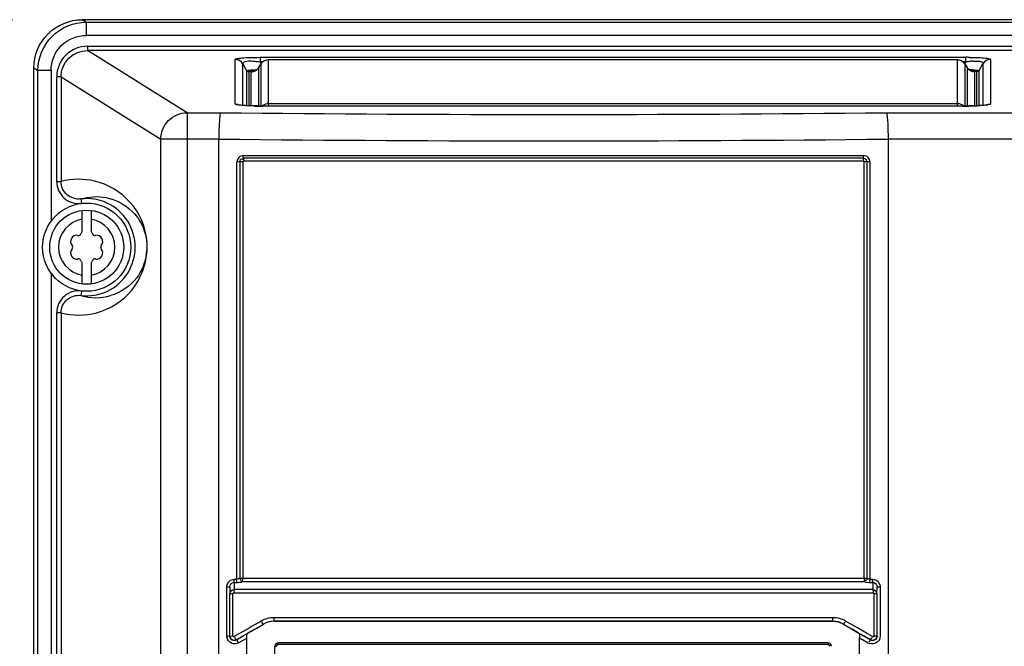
# Model space of a CAD drawing. Header units: inches. Extents: x 0 to 117, y 0 to 83.
# Tile 13 of 73: x 18.77 to 23.17, y 50.32 to 53.12. Entities that reach past the tile are written whole.
import ezdxf

# ---------------------------------------------------------------- set-up
doc = ezdxf.new("R2010")
doc.units = ezdxf.units.IN
doc.header["$LTSCALE"] = 6.431102
doc.header["$MEASUREMENT"] = 0
doc.layers.get('0').update_dxf_attribs({"linetype": 'CONTINUOUS'})
doc.styles.get("Standard").update_dxf_attribs({"font": 'txt', "width": 0.8})
doc.dimstyles.new('DIMSTYLE_2', dxfattribs={"dimtxt": 0.78125, "dimasz": 0.7, "dimexe": 0.18, "dimexo": 0.0625, "dimgap": 0.09, "dimtad": 1, "dimdec": 0, "dimzin": 4, "dimdsep": 46, "dimtxsty": 'STANDARD', "dimblk": '_FILLED', "dimblk1": '_FILLED', "dimblk2": '_FILLED', "dimcen": 0.09, "dimadec": 0, "dimazin": 0, "dimtfac": 1, "dimtdec": 0, "dimtofl": 0, "dimtmove": 0, "dimatfit": 3, "dimldrblk": '_FILLED', "dimfxl": 1, "dimtolj": 1, "dimtzin": 4, "dimarcsym": 0})

# ---------------------------------------------------------------- blocks, each defined once
blk = doc.blocks.new('_FILLED')
at = {"color": 0, "linetype": 'BYBLOCK'}
blk.add_solid([(0, 0), (-1, 0.1429), (-1, -0.1429)], dxfattribs=at)
blk = doc.blocks.new('*D21')
at = {"color": 7, "linetype": 'CONTINUOUS'}
for p, q in [((18.7406, 53.1218), (14.4987, 53.1218)), ((14.8737, 53.1218), (14.8737, 40.289)), ((14.8737, 27.4562), (14.8737, 40.289)), ((21.3059, 27.4562), (14.4987, 27.4562))]:
    blk.add_line(p, q, dxfattribs=at)
at = {"color": 7, "linetype": 'CONTINUOUS', "xscale": 0.7, "yscale": 0.7, "zscale": 0.7}
for p, rotation in [((14.8737, 53.1218), 90), ((14.8737, 27.4562), 270)]:
    blk.add_blockref('_FILLED', p, dxfattribs=dict(at, rotation=rotation))
at = {"color": 7, "linetype": 'CONTINUOUS', "insert": (13.8972, 40.289), "char_height": 0.78125, "width": 1.875, "attachment_point": 2, "rotation": 90, "line_spacing_factor": 0.9}
blk.add_mtext('652', dxfattribs=at)

msp = doc.modelspace()

# ---------------------------------------------------------------- linework, layer by layer
at = {"color": 7, "linetype": 'CONTINUOUS'}
for p, q in [((19.0707, 53.1106), (19.0527, 53.1218)), ((28.1478, 53.1218), (19.0531, 53.1218)), ((19.0707, 53.1106), (19.0707, 53.0517)), ((19.0707, 53.1106), (28.1302, 53.1106)), ((28.1302, 53.0517), (19.0707, 53.0517)), ((19.0763, 53.0034), (19.0763, 52.9837)), ((19.0763, 53.0034), (28.1245, 53.0034)), ((19.5214, 52.7065), (19.0763, 52.9837)), ((28.1245, 52.9837), (19.0763, 52.9837)), ((19.848, 52.9538), (19.848, 52.9342)), ((19.848, 52.9538), (23.0024, 52.9538)), ((23.0024, 52.9342), (23.0024, 52.9532)), ((18.8366, 35.0875), (18.8366, 52.9068)), ((18.8366, 52.9068), (18.8549, 52.8953)), ((19.7373, 52.7452), (19.7373, 52.9446)), ((19.7713, 52.7389), (19.7713, 52.925)), ((19.7713, 52.925), (19.788, 52.8949)), ((19.8421, 52.9082), (19.8418, 52.9078)), ((19.8419, 52.9079), (19.8512, 52.9232)), ((19.8421, 52.7362), (19.8421, 52.9082)), ((19.8532, 52.9249), (19.848, 52.9342)), ((19.8611, 52.9342), (19.848, 52.9342)), ((19.8508, 52.9225), (19.8512, 52.9232)), ((19.8508, 52.9225), (19.8508, 52.7362)), ((19.8849, 52.9422), (19.8849, 52.7362)), ((22.9656, 52.9421), (19.8849, 52.9421)), ((22.9656, 52.7362), (22.9656, 52.9421)), ((23.0024, 52.9342), (22.9894, 52.9342)), ((23.0024, 52.9342), (22.9971, 52.9245)), ((22.9993, 52.9232), (22.9997, 52.9225)), ((22.9997, 52.7362), (22.9997, 52.9225)), ((22.9997, 52.9225), (23.0084, 52.9082)), ((23.0084, 52.9082), (23.0084, 52.7362)), ((23.0118, 52.9033), (23.0084, 52.9082)), ((23.0091, 52.9071), (23.0086, 52.9078)), ((23.0625, 52.8949), (23.0791, 52.925)), ((23.0791, 52.925), (23.0791, 52.7389)), ((23.1132, 52.9446), (23.1132, 52.7452)), ((18.8549, 35.3302), (18.8549, 52.8953)), ((18.9135, 52.8953), (18.8549, 52.8953)), ((18.9135, 52.8953), (18.9135, 52.2208)), ((18.9388, 52.399), (18.9388, 52.8665)), ((18.9583, 52.8665), (18.9388, 52.8665)), ((18.9583, 52.8665), (18.9583, 52.399)), ((18.9583, 52.8665), (19.4042, 52.5887)), ((19.788, 52.8949), (19.788, 52.7378)), ((19.7982, 52.889), (19.7982, 52.7373)), ((19.8081, 52.7369), (19.8081, 52.8886)), ((19.8225, 52.8919), (19.8213, 52.8915)), ((19.8244, 52.8926), (19.8225, 52.8919)), ((19.827, 52.8938), (19.8244, 52.8926)), ((19.83, 52.8955), (19.827, 52.8938)), ((23.0149, 52.9), (23.0118, 52.9033)), ((23.0424, 52.8886), (23.0424, 52.7369)), ((23.0523, 52.7373), (23.0523, 52.889)), ((23.0625, 52.7378), (23.0625, 52.8949)), ((19.7545, 52.7408), (19.753, 52.7411)), ((19.826, 52.7365), (19.8178, 52.7367)), ((19.8586, 52.7362), (19.8433, 52.7363)), ((19.8586, 52.7362), (19.8586, 52.7361)), ((22.9943, 52.7362), (19.8586, 52.7361)), ((19.8849, 52.7477), (22.9656, 52.7477)), ((22.9919, 52.7361), (22.9919, 52.7362)), ((23.0098, 52.7363), (22.9943, 52.7362)), ((23.0457, 52.7371), (23.0389, 52.7368)), ((23.0522, 52.7373), (23.0457, 52.7371)), ((19.5214, 52.7065), (19.5214, 28.0966)), ((19.5214, 52.7065), (19.6715, 52.7065)), ((22.6475, 52.7065), (27.6795, 52.7065)), ((19.4042, 28.1328), (19.4042, 52.5887)), ((19.6634, 52.5887), (19.4042, 52.5887)), ((19.6634, 28.1247), (19.6634, 52.5887)), ((22.6556, 52.5887), (22.6556, 27.7649)), ((27.7967, 52.5887), (22.6556, 52.5887)), ((19.7729, 52.5151), (22.5461, 52.5151)), ((19.7447, 50.6227), (19.7447, 52.4869)), ((19.7706, 52.4869), (19.7447, 52.4869)), ((19.7577, 52.4869), (19.7577, 50.627)), ((19.7706, 52.4869), (19.7706, 50.627)), ((22.5454, 52.5028), (19.7736, 52.5028)), ((22.5446, 52.4905), (19.7744, 52.4905)), ((22.5484, 50.627), (22.5484, 52.4869)), ((22.5743, 52.4869), (22.5484, 52.4869)), ((22.5613, 50.627), (22.5613, 52.4869)), ((22.5743, 52.4869), (22.5743, 50.6227)), ((18.9388, 52.399), (18.9583, 52.399)), ((19.0471, 52.3212), (19.0495, 52.3016)), ((19.0532, 52.1764), (19.0532, 52.27)), ((19.0926, 52.27), (19.0926, 52.1764)), ((19.0532, 51.9416), (19.0532, 52.0353)), ((19.0926, 52.0353), (19.0926, 51.9416)), ((18.9135, 51.9907), (18.9135, 40.8035)), ((19.0495, 51.91), (19.0471, 51.8905)), ((18.9388, 40.9817), (18.9388, 51.8127)), ((18.9583, 51.8127), (18.9388, 51.8127)), ((18.9583, 51.8127), (18.9583, 40.9817)), ((19.7328, 50.6227), (19.7447, 50.6227)), ((19.7577, 50.627), (22.5613, 50.627)), ((22.5743, 50.6227), (22.5861, 50.6227)), ((19.6991, 50.3688), (19.6991, 50.5867)), ((19.7127, 50.5867), (19.6991, 50.5867)), ((19.7127, 50.5867), (19.7132, 50.5577)), ((19.7315, 50.6079), (19.7318, 50.587)), ((19.7317, 50.6079), (19.7434, 50.6079)), ((19.7318, 50.587), (19.732, 50.5765)), ((19.7693, 50.6122), (22.5497, 50.6122)), ((22.5756, 50.6079), (22.5875, 50.6079)), ((22.5872, 50.587), (22.587, 50.5765)), ((22.5875, 50.6079), (22.5872, 50.587)), ((22.6058, 50.5577), (22.6062, 50.5867)), ((22.6199, 50.5867), (22.6062, 50.5867)), ((22.6199, 50.5867), (22.6199, 50.3688)), ((19.7132, 50.3696), (19.7132, 50.5577)), ((19.7269, 50.5577), (19.7132, 50.5577)), ((19.7269, 50.3696), (19.7269, 50.5577)), ((19.7306, 50.5617), (22.5883, 50.5617)), ((22.5921, 50.5577), (22.5921, 50.3696)), ((22.6058, 50.5577), (22.5921, 50.5577)), ((22.6058, 50.5577), (22.6058, 50.3696)), ((22.4087, 50.451), (19.9103, 50.451)), ((19.7996, 50.4047), (19.7729, 50.3893)), ((19.794, 50.3822), (19.8228, 50.3988)), ((19.813, 50.4125), (19.7996, 50.4047)), ((19.8398, 50.4279), (19.813, 50.4125)), ((19.8214, 50.398), (19.8329, 50.4046)), ((19.8228, 50.3988), (19.8329, 50.4046)), ((19.8329, 50.4046), (19.8629, 50.422)), ((19.8329, 50.4046), (19.8629, 50.422)), ((19.8532, 50.4356), (19.8398, 50.4279)), ((19.8629, 50.422), (19.8629, 50.422)), ((21.1595, 50.4356), (19.9121, 50.4352)), ((19.9121, 50.4352), (19.9121, 50.4352)), ((22.4069, 50.4352), (21.1595, 50.4356)), ((22.4069, 50.4352), (22.4069, 50.4352)), ((22.4561, 50.422), (22.4561, 50.422)), ((22.4561, 50.422), (22.4838, 50.406)), ((22.4561, 50.422), (22.4838, 50.406)), ((22.4792, 50.4279), (22.4658, 50.4356)), ((22.506, 50.4125), (22.4792, 50.4279)), ((22.4838, 50.406), (22.5223, 50.3837)), ((22.5224, 50.3835), (22.4943, 50.3999)), ((22.5181, 50.4054), (22.506, 50.4125)), ((22.5594, 50.3816), (22.5181, 50.4054)), ((19.6991, 50.3688), (19.7269, 50.3696)), ((19.7729, 50.3893), (19.7328, 50.3662)), ((19.7633, 50.364), (19.7423, 50.3518)), ((19.7427, 50.3525), (19.7727, 50.3699)), ((19.7686, 50.367), (19.7633, 50.364)), ((19.7896, 50.3792), (19.7686, 50.367)), ((19.7722, 50.3498), (19.7882, 50.359)), ((19.7727, 50.3699), (19.794, 50.3822)), ((19.7882, 45.2696), (19.7882, 50.3626)), ((19.7908, 50.38), (19.7896, 50.3792)), ((22.5223, 50.3837), (22.5455, 50.3703)), ((22.5324, 50.3775), (22.5268, 50.3807)), ((22.5283, 45.2696), (22.5283, 50.3605)), ((22.5283, 50.3605), (22.5369, 50.3555)), ((22.549, 50.3678), (22.5324, 50.3775)), ((22.5369, 50.3555), (22.5411, 50.3531)), ((22.5455, 50.3703), (22.5763, 50.3525)), ((22.5767, 50.3518), (22.549, 50.3678)), ((22.5862, 50.3662), (22.5594, 50.3816)), ((22.5921, 50.3696), (22.6058, 50.3696)), ((19.7423, 50.3518), (19.7427, 50.3525)), ((19.7522, 50.3382), (19.7722, 50.3498)), ((19.9141, 45.3113), (19.9141, 50.3231)), ((19.9141, 50.3231), (19.9211, 50.3231)), ((22.3875, 50.331), (19.929, 50.331)), ((22.3866, 50.3389), (19.9299, 50.3389)), ((22.5411, 50.3531), (22.5668, 50.3382)), ((22.5767, 50.3518), (22.5763, 50.3525))]:
    msp.add_line(p, q, dxfattribs=at)
for points in [[(19.8418, 52.9078), (19.8412, 52.9068), (19.8386, 52.9033)], [(19.8386, 52.9033), (19.8359, 52.9003), (19.833, 52.8977), (19.83, 52.8955)], [(23.0241, 52.8935), (23.0212, 52.8951), (23.018, 52.8972), (23.0149, 52.9)], [(23.0293, 52.8914), (23.0297, 52.8913), (23.0299, 52.8913), (23.0294, 52.8914), (23.0283, 52.8917), (23.0266, 52.8924), (23.0241, 52.8935)], [(19.8024, 52.7371), (19.7953, 52.7374), (19.7886, 52.7378), (19.7824, 52.7381), (19.7767, 52.7385), (19.7715, 52.7389), (19.7669, 52.7393), (19.7629, 52.7397), (19.7594, 52.7401), (19.7566, 52.7405), (19.7545, 52.7408)], [(19.8178, 52.7367), (19.8099, 52.7369), (19.8024, 52.7371)], [(19.8433, 52.7363), (19.8346, 52.7364), (19.826, 52.7365)], [(23.0389, 52.7368), (23.0319, 52.7367), (23.0247, 52.7365), (23.0173, 52.7364), (23.0098, 52.7363)], [(23.0834, 52.7393), (23.0793, 52.7389), (23.0746, 52.7385), (23.0696, 52.7382), (23.0642, 52.7379), (23.0583, 52.7376), (23.0522, 52.7373)], [(23.0967, 52.7407), (23.0976, 52.7411), (23.0981, 52.7412), (23.0978, 52.7412), (23.0969, 52.741), (23.0953, 52.7407), (23.0931, 52.7404), (23.0904, 52.74), (23.0872, 52.7396), (23.0834, 52.7393)], [(19.7706, 52.4869), (19.7707, 52.4875), (19.7708, 52.4881), (19.7711, 52.4887), (19.7715, 52.4892), (19.7719, 52.4897), (19.7724, 52.49), (19.773, 52.4903), (19.7737, 52.4905), (19.7744, 52.4905)], [(22.5446, 52.4905), (22.5453, 52.4905), (22.5459, 52.4903), (22.5465, 52.49), (22.547, 52.4897), (22.5475, 52.4892), (22.5479, 52.4887), (22.5482, 52.4881), (22.5483, 52.4875), (22.5484, 52.4869)], [(19.7269, 50.5577), (19.727, 50.5584), (19.7271, 50.5591), (19.7274, 50.5597), (19.7278, 50.5603), (19.7283, 50.5608), (19.7288, 50.5612), (19.7294, 50.5614), (19.73, 50.5616), (19.7306, 50.5617)], [(22.5883, 50.5617), (22.589, 50.5616), (22.5897, 50.5614), (22.5902, 50.5611), (22.5908, 50.5607), (22.5912, 50.5603), (22.5916, 50.5597), (22.5919, 50.5591), (22.592, 50.5584), (22.5921, 50.5577)], [(19.7328, 50.3662), (19.7319, 50.3658), (19.731, 50.3656), (19.7301, 50.3657), (19.7293, 50.366), (19.7285, 50.3664), (19.7278, 50.367), (19.7273, 50.3677), (19.727, 50.3686), (19.7269, 50.3696)], [(22.5921, 50.3696), (22.5919, 50.3686), (22.5916, 50.3677), (22.5912, 50.367), (22.5905, 50.3664), (22.5897, 50.366), (22.5888, 50.3657), (22.588, 50.3656), (22.5871, 50.3658), (22.5862, 50.3662)]]:
    msp.add_lwpolyline(points, dxfattribs=at)
for radius in [0.1969, 0.1654]:
    msp.add_circle((19.0729, 52.1058), radius, dxfattribs=at)
for centre, radius, start, end in [((23.0026, 51.3308), 1.623, 89.4144, 90.0043), ((19.8846, 52.9029), 0.0391, 129.198, 149.8248), ((22.9656, 52.9028), 0.0393, 61.3713, 89.9841), ((22.9659, 52.9029), 0.0391, 30.175, 57.2587), ((23.0421, 52.9278), 0.039, 210.172, 216.9606), ((23.0484, 52.6268), 0.3107, 92.5124, 94.3826), ((19.808, 52.9279), 0.0393, 270.0182, 276.8117), ((22.9132, 51.0219), 1.8799, 86.5991, 86.8612), ((23.0015, 52.4842), 0.4101, 86.3331, 86.8956), ((22.937, 51.4222), 1.4788, 86.2853, 86.6018), ((23.0086, 52.591), 0.3031, 85.1752, 86.3634), ((19.8579, 54.4912), 1.7552, 268.8732, 270.0232), ((19.8849, 52.7084), 0.0393, 90.0171, 96.6811), ((22.9925, 54.5035), 1.7674, 269.9795, 271.0674), ((23.0023, 54.0052), 1.2691, 271.0444, 272.3496), ((23.1132, 52.7059), 0.0393, 90.0179, 96.777), ((21.1595, 190.4672), 137.7687, 269.381159, 270.618841), ((21.1595, 193.3274), 140.7467, 269.390965, 270.609035), ((19.0729, 52.1058), 0.2169, 263.1861, 96.8139), ((19.0729, 52.1058), 0.126, 98.9893, 261.0107), ((19.0729, 52.1058), 0.126, 278.9893, 81.0107), ((19.0287, 52.1313), 0.0278, 79.8771, 220.1223), ((19.0357, 52.1703), 0.0118, 259.8771, 340.1243), ((19.0729, 52.1568), 0.0278, 135.1823, 160.2725), ((19.0729, 52.1568), 0.0278, 19.8771, 44.8177), ((19.1101, 52.1703), 0.0118, 199.8771, 280.1243), ((19.117, 52.1313), 0.0278, 319.8771, 100.1223), ((19.0287, 52.0803), 0.0278, 139.8771, 280.1223), ((18.9985, 52.1058), 0.0118, 319.8771, 40.1243), ((19.117, 52.0803), 0.0278, 259.8771, 40.1223), ((19.1473, 52.1058), 0.0118, 139.8771, 220.1243), ((19.0357, 52.0414), 0.0118, 19.8771, 100.1243), ((19.0729, 52.0548), 0.0278, 199.8771, 224.8177), ((19.0729, 52.0548), 0.0278, 315.1823, 340.2725), ((19.1101, 52.0414), 0.0118, 79.8771, 160.1243), ((19.1151, 52.1097), 0.2295, 252.7724, 286.2441), ((19.6916, 50.6163), 0.0411, 0.0687, 5.7581), ((22.6274, 50.6163), 0.041, 174.2382, 179.9309), ((19.9102, 50.3368), 0.1141, 90.0525, 119.9927), ((22.4086, 50.3365), 0.1145, 60.0798, 89.9641), ((19.9121, 50.3368), 0.0984, 90.0358, 120.016), ((22.407, 50.337), 0.0982, 59.9719, 89.9243), ((19.7342, 50.3689), 0.0351, 180.0605, 190.5742), ((19.7328, 50.3696), 0.0197, 180.0098, 300.0172), ((21.8163, 49.2815), 1.3088, 57.119, 57.3261), ((22.5861, 50.3696), 0.0197, 239.9828, 359.9903), ((19.9299, 50.3231), 0.0157, 90, 180), ((22.3866, 50.3231), 0.0157, 0, 90), ((22.5844, 50.3686), 0.0351, 239.9887, 250.6322)]:
    msp.add_arc(centre, radius, start, end, dxfattribs=at)
msp.add_ellipse((19.8423, 50.407), major_axis=(0.0848, 0.0512), ratio=0.043155, start_param=2.150351, end_param=2.197422, dxfattribs=at)
for points, knots in [([(18.8366, 52.9067), (18.8366, 52.9617), (18.8835, 53.0759), (18.9977, 53.1218), (19.0527, 53.1218)], [0, 0, 0, 0, 0.499963, 1, 1, 1, 1]), ([(18.8549, 52.8953), (18.8551, 52.9503), (18.9013, 53.0647), (19.0157, 53.1105), (19.0707, 53.1106)], [0, 0, 0, 0, 0.500002, 1, 1, 1, 1]), ([(18.9135, 52.8953), (18.9135, 52.9353), (18.9471, 53.0188), (19.0307, 53.0517), (19.0707, 53.0517)], [0, 0, 0, 0, 0.499884, 1, 1, 1, 1]), ([(19.0763, 53.0034), (19.0413, 53.0034), (18.9682, 52.9745), (18.9388, 52.9015), (18.9388, 52.8665)], [0, 0, 0, 0, 0.500123, 1, 1, 1, 1]), ([(18.9583, 52.8665), (18.9583, 52.8965), (18.9835, 52.9592), (19.0463, 52.9838), (19.0763, 52.9837)], [0, 0, 0, 0, 0.499873, 1, 1, 1, 1]), ([(19.7373, 52.9446), (19.7373, 52.9472), (19.7519, 52.949), (19.77, 52.9521), (19.807, 52.9533), (19.8333, 52.9538), (19.848, 52.9538)], [0, 0, 0, 0, 0.07018, 0.27497, 0.605725, 1, 1, 1, 1]), ([(23.0191, 52.9537), (23.0321, 52.9535), (23.0548, 52.953), (23.0862, 52.9514), (23.1015, 52.9488), (23.1132, 52.9468), (23.1132, 52.9446)], [0, 0, 0, 0, 0.407781, 0.734059, 0.931234, 1, 1, 1, 1]), ([(19.7713, 52.925), (19.769, 52.9313), (19.794, 52.9392), (19.8158, 52.9369), (19.8372, 52.9356), (19.848, 52.9342)], [0, 0, 0, 0, 0.250414, 0.591237, 1, 1, 1, 1]), ([(23.0599, 52.9367), (23.0634, 52.9363), (23.0704, 52.9361), (23.0807, 52.9292), (23.0791, 52.925)], [0, 0, 0, 0, 0.442035, 1, 1, 1, 1]), ([(19.788, 52.8949), (19.7888, 52.8957), (19.7935, 52.8955), (19.8081, 52.8982), (19.823, 52.8983), (19.8344, 52.8989)], [0, 0, 0, 0, 0.072703, 0.266659, 1, 1, 1, 1]), ([(19.7918, 52.891), (19.791, 52.8915), (19.7896, 52.8926), (19.7884, 52.8941), (19.788, 52.8949)], [0, 0, 0, 0, 0.508725, 1, 1, 1, 1]), ([(19.7982, 52.889), (19.7971, 52.889), (19.7948, 52.8894), (19.7928, 52.8904), (19.7918, 52.891)], [0, 0, 0, 0, 0.491331, 1, 1, 1, 1]), ([(19.7982, 52.889), (19.7982, 52.8914), (19.8128, 52.8917), (19.8195, 52.8933), (19.8268, 52.8937)], [0, 0, 0, 0, 0.251039, 1, 1, 1, 1]), ([(19.8081, 52.8886), (19.8081, 52.89), (19.8154, 52.8908), (19.8191, 52.8917), (19.8229, 52.892)], [0, 0, 0, 0, 0.26366, 1, 1, 1, 1]), ([(23.0328, 52.8979), (23.0359, 52.8977), (23.0447, 52.8971), (23.0536, 52.8965), (23.0594, 52.8956)], [0, 0, 0, 0, 0.343201, 1, 1, 1, 1]), ([(23.034, 52.893), (23.0363, 52.8928), (23.0422, 52.892), (23.0487, 52.8919), (23.0517, 52.8898)], [0, 0, 0, 0, 0.382523, 1, 1, 1, 1]), ([(23.0376, 52.8907), (23.0385, 52.8905), (23.04, 52.8902), (23.0414, 52.8896), (23.0419, 52.8893)], [0, 0, 0, 0, 0.613492, 1, 1, 1, 1]), ([(23.0594, 52.8956), (23.0601, 52.8955), (23.0611, 52.8953), (23.0623, 52.8951), (23.0625, 52.8949)], [0, 0, 0, 0, 0.69212, 1, 1, 1, 1]), ([(19.7454, 52.7417), (19.7433, 52.7421), (19.7408, 52.7426), (19.7373, 52.7443), (19.7373, 52.7452)], [0, 0, 0, 0, 0.705332, 1, 1, 1, 1]), ([(19.8234, 52.7364), (19.815, 52.7366), (19.789, 52.7375), (19.7628, 52.7382), (19.7454, 52.7417)], [0, 0, 0, 0, 0.320465, 1, 1, 1, 1]), ([(23.1132, 52.7452), (23.1132, 52.7437), (23.1062, 52.7419), (23.0964, 52.7401), (23.077, 52.7383), (23.0627, 52.7376), (23.0543, 52.7372)], [0, 0, 0, 0, 0.073138, 0.266874, 0.58336, 1, 1, 1, 1]), ([(19.4042, 52.5887), (19.4045, 52.6187), (19.4297, 52.6806), (19.4916, 52.7062), (19.5214, 52.7065)], [0, 0, 0, 0, 0.500844, 1, 1, 1, 1]), ([(19.6715, 52.7065), (19.6689, 52.7035), (19.6685, 52.6896), (19.6651, 52.6657), (19.6641, 52.6297), (19.6635, 52.6031), (19.6634, 52.5887)], [0, 0, 0, 0, 0.100015, 0.321432, 0.635667, 1, 1, 1, 1]), ([(22.6475, 52.7065), (22.6501, 52.7035), (22.6504, 52.6896), (22.6539, 52.6657), (22.6548, 52.6297), (22.6555, 52.6031), (22.6556, 52.5887)], [0, 0, 0, 0, 0.10002, 0.321432, 0.635659, 1, 1, 1, 1]), ([(19.7729, 52.5151), (19.7657, 52.5151), (19.7507, 52.5091), (19.7447, 52.4941), (19.7447, 52.4869)], [0, 0, 0, 0, 0.498712, 1, 1, 1, 1]), ([(22.5743, 52.4869), (22.5743, 52.4941), (22.5683, 52.5091), (22.5533, 52.5151), (22.5461, 52.5151)], [0, 0, 0, 0, 0.501285, 1, 1, 1, 1]), ([(19.7577, 52.4869), (19.7577, 52.4907), (19.7587, 52.4964), (19.7649, 52.5018), (19.7688, 52.4999), (19.7704, 52.4987)], [0, 0, 0, 0, 0.515403, 0.734942, 1, 1, 1, 1]), ([(22.5454, 52.5028), (22.5492, 52.5028), (22.5549, 52.5018), (22.5603, 52.4956), (22.5584, 52.4916), (22.5572, 52.4901)], [0, 0, 0, 0, 0.51349, 0.733642, 1, 1, 1, 1]), ([(18.9388, 52.399), (18.9388, 52.3721), (18.9637, 52.3156), (19.0227, 52.2984), (19.0495, 52.3016)], [0, 0, 0, 0, 0.499774, 1, 1, 1, 1]), ([(18.9583, 51.8127), (19.0094, 51.7992), (19.1307, 51.7991), (19.3041, 51.909), (19.3694, 52.1242), (19.2821, 52.3194), (19.168, 52.3867), (19.1084, 52.4008)], [0, 0, 0, 0, 0.167122, 0.365094, 0.60952, 0.806161, 1, 1, 1, 1]), ([(19.0471, 52.3212), (19.0257, 52.3186), (18.9784, 52.3322), (18.9583, 52.3774), (18.9583, 52.399)], [0, 0, 0, 0, 0.500273, 1, 1, 1, 1]), ([(19.0471, 52.3212), (19.0829, 52.3323), (19.168, 52.3372), (19.2802, 52.2775), (19.3604, 52.144), (19.3272, 51.9701), (19.2247, 51.9026), (19.1793, 51.8893)], [0, 0, 0, 0, 0.15995, 0.347737, 0.513332, 0.797828, 1, 1, 1, 1]), ([(19.0495, 51.91), (19.0227, 51.9132), (18.9637, 51.8961), (18.9388, 51.8396), (18.9388, 51.8127)], [0, 0, 0, 0, 0.500232, 1, 1, 1, 1]), ([(18.9583, 51.8127), (18.9583, 51.8342), (18.9784, 51.8795), (19.0257, 51.8931), (19.0471, 51.8905)], [0, 0, 0, 0, 0.499736, 1, 1, 1, 1]), ([(19.7434, 50.6079), (19.7436, 50.6085), (19.7446, 50.6126), (19.7447, 50.6169), (19.7443, 50.6204)], [0, 0, 0, 0, 0.152656, 1, 1, 1, 1]), ([(19.7693, 50.6122), (19.7695, 50.6128), (19.7705, 50.6169), (19.7706, 50.6212), (19.7702, 50.6248)], [0, 0, 0, 0, 0.153404, 1, 1, 1, 1]), ([(22.5613, 50.627), (22.5606, 50.624), (22.5607, 50.6184), (22.5537, 50.6154), (22.552, 50.6168)], [0, 0, 0, 0, 0.590532, 1, 1, 1, 1]), ([(22.5756, 50.6079), (22.5754, 50.6085), (22.5743, 50.6126), (22.5743, 50.6169), (22.5747, 50.6204)], [0, 0, 0, 0, 0.152629, 1, 1, 1, 1]), ([(22.5861, 50.6227), (22.595, 50.6227), (22.6136, 50.6144), (22.6199, 50.5957), (22.6199, 50.5867)], [0, 0, 0, 0, 0.497238, 1, 1, 1, 1]), ([(19.7127, 50.5867), (19.7127, 50.5919), (19.7156, 50.6027), (19.7264, 50.6081), (19.7315, 50.6079)], [0, 0, 0, 0, 0.502575, 1, 1, 1, 1]), ([(19.732, 50.5765), (19.7318, 50.5759), (19.7307, 50.5718), (19.7307, 50.5675), (19.731, 50.5639)], [0, 0, 0, 0, 0.152641, 1, 1, 1, 1]), ([(19.7315, 50.6079), (19.7319, 50.6089), (19.7325, 50.6117), (19.7327, 50.6146), (19.7327, 50.6164)], [0, 0, 0, 0, 0.386327, 1, 1, 1, 1]), ([(22.587, 50.5765), (22.3496, 50.5765), (21.3979, 50.5769), (20.4462, 50.5767), (19.732, 50.5765)], [0, 0, 0, 0, 0.249475, 1, 1, 1, 1]), ([(22.5875, 50.6079), (22.5871, 50.6089), (22.5865, 50.6117), (22.5863, 50.6146), (22.5863, 50.6164)], [0, 0, 0, 0, 0.386293, 1, 1, 1, 1]), ([(22.587, 50.5765), (22.5872, 50.5759), (22.5883, 50.5718), (22.5883, 50.5675), (22.588, 50.5639)], [0, 0, 0, 0, 0.152624, 1, 1, 1, 1]), ([(22.5875, 50.6079), (22.5926, 50.6081), (22.6033, 50.6027), (22.6062, 50.5919), (22.6062, 50.5867)], [0, 0, 0, 0, 0.497563, 1, 1, 1, 1]), ([(19.9121, 50.4352), (19.911, 50.4353), (19.9108, 50.4414), (19.9105, 50.4445), (19.9108, 50.4476)], [0, 0, 0, 0, 0.26143, 1, 1, 1, 1]), ([(22.4069, 50.4352), (22.408, 50.4353), (22.4082, 50.4414), (22.4085, 50.4445), (22.4082, 50.4476)], [0, 0, 0, 0, 0.261395, 1, 1, 1, 1]), ([(19.8214, 50.398), (19.8184, 50.3963), (19.8093, 50.3909), (19.8, 50.3858), (19.794, 50.382)], [0, 0, 0, 0, 0.332932, 1, 1, 1, 1]), ([(19.8629, 50.422), (19.8618, 50.4215), (19.8587, 50.4272), (19.8567, 50.4297), (19.8554, 50.4326)], [0, 0, 0, 0, 0.269047, 1, 1, 1, 1]), ([(19.9121, 50.4352), (20.1196, 50.4353), (20.9513, 50.4357), (21.7829, 50.4356), (22.4069, 50.4352)], [0, 0, 0, 0, 0.249598, 1, 1, 1, 1]), ([(22.4561, 50.422), (22.4572, 50.4215), (22.4603, 50.4272), (22.4622, 50.4297), (22.4636, 50.4326)], [0, 0, 0, 0, 0.269045, 1, 1, 1, 1]), ([(19.7522, 50.3382), (19.7428, 50.3328), (19.7171, 50.3311), (19.7017, 50.3517), (19.6997, 50.3624)], [0, 0, 0, 0, 0.498843, 1, 1, 1, 1]), ([(19.7423, 50.3518), (19.7367, 50.3486), (19.7206, 50.3481), (19.7127, 50.3622), (19.7127, 50.3688)], [0, 0, 0, 0, 0.49607, 1, 1, 1, 1]), ([(19.7427, 50.3525), (19.7416, 50.352), (19.7383, 50.3576), (19.7364, 50.3602), (19.7351, 50.3631)], [0, 0, 0, 0, 0.271904, 1, 1, 1, 1]), ([(22.5268, 50.3807), (22.5287, 50.3795), (22.527, 50.3708), (22.5283, 50.365), (22.5283, 50.3605)], [0, 0, 0, 0, 0.33676, 1, 1, 1, 1]), ([(22.5763, 50.3525), (22.5773, 50.352), (22.5806, 50.3576), (22.5825, 50.3602), (22.5839, 50.3631)], [0, 0, 0, 0, 0.271905, 1, 1, 1, 1]), ([(22.6062, 50.3688), (22.6062, 50.3622), (22.5983, 50.3481), (22.5823, 50.3486), (22.5767, 50.3518)], [0, 0, 0, 0, 0.503884, 1, 1, 1, 1]), ([(19.7423, 50.3518), (19.7434, 50.3524), (19.7466, 50.3468), (19.7486, 50.3442), (19.7499, 50.3413)], [0, 0, 0, 0, 0.271763, 1, 1, 1, 1]), ([(19.929, 50.331), (19.929, 50.3329), (19.9295, 50.3347), (19.9291, 50.3389), (19.9299, 50.3389)], [0, 0, 0, 0, 0.700029, 1, 1, 1, 1]), ([(22.3866, 50.3389), (22.3874, 50.3389), (22.3869, 50.3347), (22.3875, 50.3329), (22.3875, 50.331)], [0, 0, 0, 0, 0.299971, 1, 1, 1, 1]), ([(22.5767, 50.3518), (22.5756, 50.3524), (22.5723, 50.3468), (22.5704, 50.3442), (22.5691, 50.3413)], [0, 0, 0, 0, 0.271763, 1, 1, 1, 1])]:
    msp.add_open_spline(points, degree=3, knots=knots, dxfattribs=at)
for points in [[(19.7713, 52.925), (19.7648, 52.9364), (19.7504, 52.9445), (19.7373, 52.9446)], [(19.8421, 52.9082), (19.8391, 52.903), (19.8348, 52.8984), (19.8298, 52.8951)], [(19.8847, 52.9422), (19.8735, 52.9422), (19.8614, 52.9364), (19.8543, 52.9276)], [(19.8849, 52.9421), (19.8761, 52.9421), (19.8668, 52.9388), (19.86, 52.9333)], [(22.987, 52.9359), (22.9819, 52.9391), (22.976, 52.9412), (22.9701, 52.9419)], [(22.9962, 52.9276), (22.993, 52.9316), (22.989, 52.935), (22.9845, 52.9374)], [(23.0024, 52.9342), (23.0098, 52.9352), (23.0173, 52.936), (23.0247, 52.9365)], [(23.0348, 52.9371), (23.0432, 52.9375), (23.0516, 52.9375), (23.0599, 52.9367)], [(23.1132, 52.9446), (23.1001, 52.9445), (23.0857, 52.9364), (23.0791, 52.925)], [(19.8298, 52.8951), (19.8247, 52.8918), (19.8187, 52.8896), (19.8127, 52.8889)], [(23.0424, 52.8886), (23.0307, 52.8886), (23.018, 52.895), (23.0109, 52.9043)], [(23.0277, 52.892), (23.031, 52.8917), (23.0343, 52.8913), (23.0376, 52.8907)], [(23.0625, 52.8949), (23.0605, 52.8915), (23.0562, 52.889), (23.0523, 52.889)], [(19.7373, 52.7452), (19.7436, 52.7452), (19.7501, 52.7436), (19.7557, 52.7407)], [(19.8571, 52.7362), (19.8631, 52.7423), (19.8718, 52.7464), (19.8803, 52.7474)], [(22.9656, 52.7477), (22.9756, 52.7477), (22.9863, 52.7433), (22.9934, 52.7362)], [(23.0948, 52.7406), (23.099, 52.7429), (23.1038, 52.7444), (23.1086, 52.7449)], [(19.7736, 52.5028), (19.773, 52.5065), (19.7728, 52.5102), (19.7731, 52.5139)], [(22.5454, 52.5028), (22.5459, 52.5065), (22.5462, 52.5102), (22.5459, 52.5139)], [(19.7736, 52.5028), (19.7742, 52.4992), (19.7744, 52.4955), (19.7741, 52.4918)], [(22.5454, 52.5028), (22.5448, 52.4992), (22.5445, 52.4955), (22.5448, 52.4918)], [(19.1084, 52.4008), (19.0597, 52.4124), (19.0067, 52.4117), (18.9583, 52.399)], [(19.7114, 50.6147), (19.7172, 50.6197), (19.7252, 50.6226), (19.7328, 50.6227)], [(19.7577, 50.627), (19.7545, 50.6246), (19.7499, 50.6223), (19.7462, 50.6238)], [(19.7693, 50.6123), (19.7642, 50.6136), (19.7584, 50.6201), (19.7601, 50.625)], [(22.5484, 50.627), (22.5484, 50.6233), (22.5481, 50.6123), (22.5496, 50.6158)], [(22.5743, 50.6227), (22.5707, 50.6227), (22.5642, 50.6232), (22.5643, 50.6268)], [(19.6991, 50.5867), (19.6994, 50.5969), (19.7037, 50.6081), (19.7114, 50.6147)], [(19.7132, 50.5577), (19.7132, 50.5665), (19.7231, 50.5761), (19.732, 50.5765)], [(19.7434, 50.6079), (19.7521, 50.6079), (19.7611, 50.609), (19.7693, 50.6122)], [(22.5497, 50.6122), (22.5578, 50.609), (22.5668, 50.6079), (22.5756, 50.6079)], [(22.587, 50.5765), (22.5959, 50.5761), (22.6058, 50.5665), (22.6058, 50.5577)], [(22.4069, 50.4352), (22.4239, 50.4352), (22.4414, 50.4305), (22.4561, 50.422)], [(19.7882, 50.3626), (19.7882, 50.3667), (19.7877, 50.3788), (19.7891, 50.3749)], [(22.6199, 50.3688), (22.6199, 50.3589), (22.6149, 50.3482), (22.6073, 50.3417)], [(19.9211, 50.3231), (19.9211, 50.3269), (19.9253, 50.331), (19.929, 50.331)], [(22.3875, 50.331), (22.3912, 50.331), (22.3953, 50.3269), (22.3953, 50.3231)], [(22.6073, 50.3417), (22.5983, 50.3342), (22.5838, 50.3316), (22.5727, 50.3355)]]:
    msp.add_open_spline(points, degree=3, dxfattribs=at)

# ---------------------------------------------------------------- dimensions: what is measured, and where the dimension line sits
dim = msp.add_linear_dim(base=(14.8737, 27.4562), p1=(18.7406, 53.1218), p2=(21.3059, 27.4562), angle=270, dimstyle='DIMSTYLE_2', dxfattribs=at)
dim.commit()
dim.dimension.update_dxf_attribs({"geometry": '*D21', "text_midpoint": (14.7079, 39.4509), "dimtype": 160})

doc.saveas('drawing.dxf')
